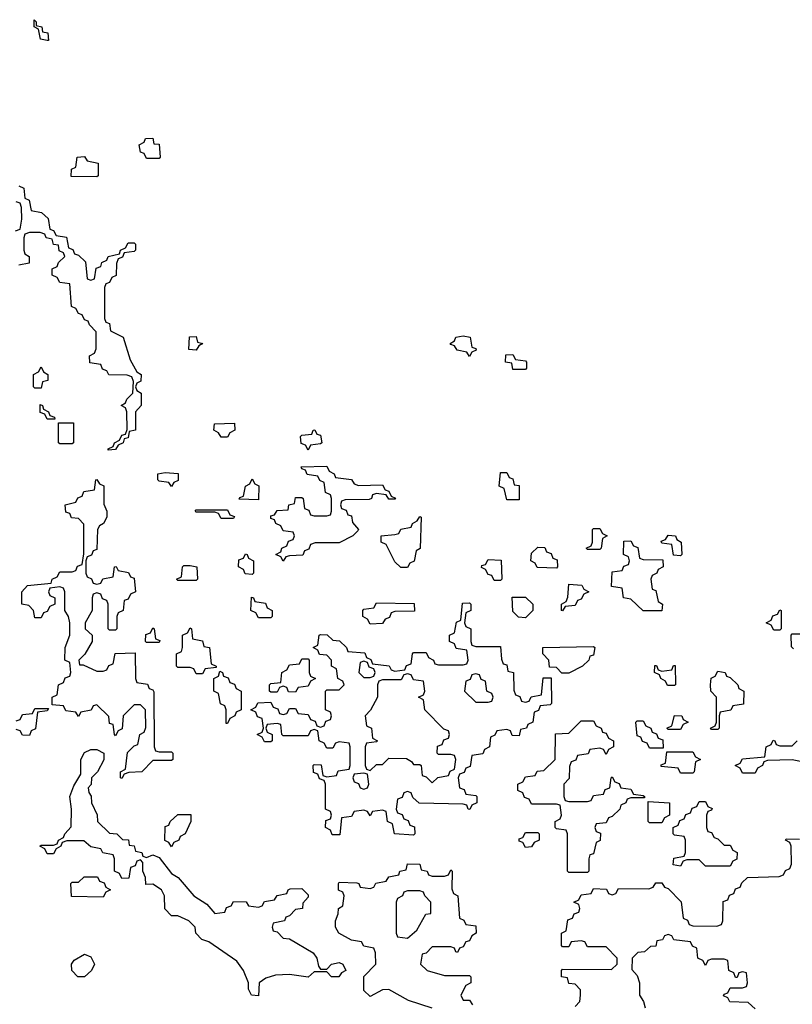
# Model space of a CAD drawing. Header units: inches. Extents: x 2602844 to 2692189, y 936934 to 1026383.
# Tile 17 of 58: x 2646281 to 2648770, y 965661 to 968833. Entities that reach past the tile are written whole.
import ezdxf

# ---------------------------------------------------------------- set-up
doc = ezdxf.new("R2010")
doc.units = ezdxf.units.IN
doc.header["$MEASUREMENT"] = 0
doc.layers.add('C6946', color=7, linetype='Continuous')

msp = doc.modelspace()

# ---------------------------------------------------------------- linework, layer by layer
at = {"layer": 'C6946', "color": 6}
for points in [[(2646370, 968766), (2646348, 968770), (2646342, 968802), (2646328, 968810), (2646327.3, 968832.7), (2646334, 968826), (2646334, 968814), (2646352, 968810), (2646354, 968794), (2646371.3, 968790), (2646374, 968766)], [(2646690, 968386), (2646682, 968402), (2646670, 968406), (2646666, 968430), (2646682, 968438), (2646686, 968450), (2646710, 968450.8), (2646712.7, 968432.7), (2646730, 968431.3), (2646734, 968390), (2646730, 968386)], [(2646530, 968326), (2646447.3, 968327.3), (2646448.4, 968351.6), (2646462, 968358), (2646466, 968390), (2646490, 968392), (2646498, 968378), (2646534, 968370), (2646534, 968330)], [(2646850, 967768), (2646826, 967770), (2646828.4, 967811.6), (2646850, 967812), (2646854, 967794), (2646871.3, 967790), (2646858, 967782)], [(2647730, 967748), (2647722, 967762), (2647690, 967768), (2647682, 967782), (2647670, 967786), (2647668, 967790), (2647682, 967798), (2647686, 967810), (2647710, 967814), (2647732, 967810), (2647738, 967778), (2647750, 967774), (2647752, 967768), (2647738, 967762)], [(2647870, 967706), (2647866, 967726), (2647846, 967730), (2647847.3, 967752.7), (2647870, 967754), (2647878, 967738), (2647910, 967734), (2647914, 967730), (2647914, 967710), (2647910, 967706)], [(2646330, 967646), (2646326, 967650), (2646326, 967690), (2646342, 967698), (2646350, 967714), (2646358, 967698), (2646372, 967690), (2646372, 967670), (2646354, 967666), (2646350, 967646)], [(2646370, 967546), (2646362, 967562), (2646347.3, 967567.3), (2646347.3, 967592.7), (2646354, 967590), (2646358, 967578), (2646374, 967570), (2646378, 967558), (2646392.7, 967552.7), (2646394, 967546), (2646390, 967546)], [(2646410, 967466), (2646406, 967470), (2646406, 967534), (2646454, 967534), (2646454, 967470), (2646450, 967466)], [(2646930, 967488), (2646922, 967502), (2646906, 967510), (2646908.9, 967531.1), (2646972.7, 967532.7), (2646974, 967510), (2646958, 967502), (2646950, 967488)], [(2647210, 967446), (2647202, 967462), (2647187.3, 967467.3), (2647186, 967490), (2647190, 967494), (2647222, 967498), (2647226, 967510), (2647231.6, 967511.6), (2647238, 967498), (2647250, 967494), (2647254, 967470), (2647250, 967466), (2647218, 967462)], [(2647372.7, 967332.7), (2647450, 967334), (2647458, 967318), (2647470, 967314), (2647478, 967298), (2647491.6, 967291.6), (2647490, 967288), (2647470, 967288), (2647462, 967302), (2647430, 967306), (2647418, 967302), (2647414, 967290), (2647407.3, 967287.3), (2647330, 967286), (2647318, 967282), (2647314, 967270), (2647318, 967258), (2647332.7, 967252.7), (2647338, 967238), (2647350, 967234), (2647352.7, 967212.7), (2647372, 967190), (2647370, 967186), (2647354, 967170), (2647310, 967148), (2647232.7, 967147.3), (2647218, 967142), (2647212.7, 967127.3), (2647198, 967122), (2647192.7, 967107.3), (2647150, 967106), (2647138, 967102), (2647130, 967088), (2647122, 967102), (2647106, 967110), (2647122, 967118), (2647126, 967130), (2647142, 967138), (2647147.3, 967152.7), (2647162, 967158), (2647166, 967170), (2647162, 967182), (2647130, 967186), (2647122, 967202), (2647106, 967210), (2647102, 967222), (2647090, 967226), (2647090, 967234), (2647102, 967238), (2647110, 967252), (2647146, 967254), (2647148, 967270), (2647166, 967274), (2647170, 967294), (2647190, 967294), (2647194, 967290), (2647198, 967258), (2647212.7, 967252.7), (2647218, 967238), (2647230, 967234), (2647270, 967234), (2647282, 967238), (2647286, 967250), (2647286, 967290), (2647282, 967302), (2647266, 967310), (2647262, 967342), (2647248, 967348), (2647242, 967362), (2647207.3, 967367.3), (2647202, 967382), (2647190, 967386), (2647187.3, 967392.7), (2647270, 967394), (2647278, 967378), (2647294, 967370), (2647298, 967358), (2647350, 967352), (2647358, 967338)], [(2646770, 967328.7), (2646762, 967342), (2646730, 967346), (2646726, 967350), (2646726, 967370), (2646750, 967374), (2646791.1, 967371.1), (2646791.6, 967348.4), (2646778, 967342)], [(2647850, 967286), (2647842, 967322), (2647826, 967330), (2647830, 967374), (2647850, 967374), (2647858, 967358), (2647870, 967354), (2647874, 967334), (2647890, 967332), (2647890, 967286)], [(2646530, 967014), (2646542, 967018), (2646548.4, 967031.6), (2646582, 967038), (2646586, 967070), (2646591.6, 967071.6), (2646598, 967058), (2646631.6, 967051.6), (2646638, 967038), (2646650, 967034), (2646654, 966990), (2646638, 966982), (2646630, 966966), (2646618, 966962), (2646614, 966930), (2646598, 966922), (2646594, 966910), (2646594, 966870), (2646590, 966866), (2646570, 966866), (2646566, 966870), (2646566, 966950), (2646562, 966962), (2646547.3, 966967.3), (2646542, 966982), (2646530, 966986), (2646518, 966982), (2646514, 966970), (2646514, 966930), (2646492, 966890), (2646492, 966870), (2646514, 966850), (2646514, 966830), (2646491, 966789), (2646472, 966770), (2646474, 966754), (2646486, 966754), (2646530, 966734), (2646550, 966734), (2646562, 966738), (2646568, 966752), (2646582, 966758), (2646588.7, 966791.3), (2646652.7, 966792.7), (2646654, 966710), (2646658, 966698), (2646692.7, 966692.7), (2646698, 966678), (2646710, 966674), (2646712.7, 966667.3), (2646714, 966490), (2646718, 966478), (2646730, 966474), (2646770, 966474), (2646774, 966470), (2646774, 966450), (2646770, 966446), (2646710, 966446), (2646674, 966410), (2646632.7, 966407.3), (2646618, 966402), (2646610, 966388.7), (2646606, 966390), (2646606, 966410), (2646622, 966418), (2646628.4, 966471.6), (2646650, 966494), (2646662, 966498), (2646668, 966530), (2646682, 966538), (2646687.3, 966552.7), (2646686, 966610), (2646670, 966626), (2646650, 966626), (2646614, 966590), (2646611.6, 966548.4), (2646598, 966542), (2646590, 966526), (2646586, 966530), (2646582, 966562), (2646570, 966566), (2646568, 966588), (2646530, 966626), (2646518, 966622), (2646511.6, 966608.4), (2646478, 966602), (2646470, 966588), (2646462, 966602), (2646430, 966606), (2646422, 966622), (2646386, 966626), (2646386, 966650), (2646402, 966658), (2646406, 966690), (2646422, 966698), (2646427.3, 966712.7), (2646442, 966718), (2646446, 966730), (2646442, 966762), (2646426, 966770), (2646428, 966810), (2646442, 966850), (2646442, 966890), (2646438, 966910), (2646426, 966930), (2646426, 966990), (2646422, 967002), (2646410, 967006), (2646378, 967002), (2646374, 966990), (2646378, 966978), (2646394, 966970), (2646394, 966950), (2646378, 966942), (2646370, 966926), (2646358, 966922), (2646350, 966906), (2646330, 966906), (2646326, 966930), (2646310, 966946), (2646288, 966950), (2646288, 966990), (2646306, 967010), (2646382, 967018), (2646386, 967030), (2646402, 967038), (2646410, 967054), (2646450, 967054), (2646462, 967058), (2646467.3, 967072.7), (2646482, 967078), (2646488, 967112), (2646487.3, 967207.3), (2646470, 967226), (2646448.4, 967228.4), (2646442, 967242), (2646430, 967246), (2646428, 967270), (2646462, 967278), (2646468, 967292), (2646482, 967298), (2646487.3, 967312.7), (2646522, 967318), (2646526, 967350), (2646530, 967352), (2646538, 967338), (2646551.6, 967331.6), (2646551.6, 967271.6), (2646562, 967250), (2646562, 967230), (2646550.6, 967209.4), (2646538, 967202), (2646531.3, 967190), (2646530, 967126), (2646518, 967122), (2646512, 967108), (2646498, 967102), (2646494, 967090), (2646494, 967050), (2646498, 967038), (2646512, 967032), (2646518, 967018)], [(2647050, 967286), (2646988, 967288), (2646990, 967294), (2647002, 967298), (2647008, 967330), (2647022, 967338), (2647030, 967354), (2647038, 967338), (2647051.1, 967331.1)], [(2646930, 967226), (2646922, 967242), (2646910, 967246), (2646850, 967246), (2646846, 967250), (2646850, 967254), (2646950, 967254), (2646958, 967238), (2646972.7, 967232.7), (2646970, 967226)], [(2647530, 967068), (2647508.4, 967068.4), (2647490, 967086), (2647462, 967142), (2647446, 967150), (2647446, 967170), (2647490, 967174), (2647502, 967178), (2647508.4, 967191.6), (2647542, 967198), (2647546, 967210), (2647562, 967218), (2647570, 967232), (2647574, 967230), (2647571.1, 967128.9), (2647558, 967122), (2647551.6, 967088.4), (2647538, 967082)], [(2648110, 967126), (2648106, 967130), (2648122, 967138), (2648126, 967150), (2648126, 967190), (2648130, 967194), (2648150, 967194), (2648158, 967178), (2648174, 967170), (2648158, 967162), (2648154, 967130), (2648150, 967126)], [(2648410, 967106), (2648387.3, 967107.3), (2648382, 967142), (2648350, 967146), (2648347.3, 967152.7), (2648362, 967158), (2648370, 967172), (2648394, 967170), (2648398, 967158), (2648412, 967150), (2648414, 967110)], [(2648290, 966928), (2648250, 966966), (2648226, 966970), (2648222, 967002), (2648187.3, 967007.3), (2648190, 967054), (2648222, 967058), (2648227.3, 967072.7), (2648242, 967078), (2648246, 967090), (2648242, 967102), (2648226, 967110), (2648227.3, 967152.7), (2648250, 967154), (2648258, 967138), (2648272.7, 967132.7), (2648278, 967098), (2648290, 967094), (2648352.7, 967092.7), (2648354, 967070), (2648338, 967062), (2648334, 967050), (2648318, 967042), (2648314, 967030), (2648318, 966998), (2648330, 966994), (2648338, 966958), (2648352, 966950), (2648350, 966928)], [(2647030, 967046), (2647007.3, 967047.3), (2647002, 967062), (2646986, 967070), (2646987.3, 967092.7), (2647002, 967098), (2647008.4, 967111.6), (2647014, 967110), (2647018, 967098), (2647034, 967090), (2647034, 967050)], [(2648010, 967066), (2647948.4, 967068.4), (2647942, 967082), (2647928, 967090), (2647930, 967114), (2647950, 967134), (2647972.7, 967132.7), (2647978, 967118), (2647992.7, 967112.7), (2647998, 967098), (2648012.7, 967092.7), (2648014, 967070)], [(2646790, 967026), (2646786, 967030), (2646802, 967038), (2646806, 967070), (2646810, 967074), (2646830, 967074), (2646851.3, 967070), (2646854, 967030), (2646850, 967026)], [(2647810, 967026), (2647802, 967042), (2647790, 967046), (2647782, 967062), (2647768.4, 967068.4), (2647770, 967074), (2647782, 967078), (2647790, 967094), (2647831.6, 967091.6), (2647834, 967030), (2647830, 967026)], [(2648030, 966928), (2648026, 966930), (2648026, 966950), (2648042, 966958), (2648047.3, 966972.7), (2648050, 967014), (2648091.6, 967011.6), (2648098, 966998), (2648114, 966990), (2648098, 966982), (2648090, 966966), (2648078, 966962), (2648070, 966946), (2648038, 966942)], [(2647050, 966906), (2647042, 966922), (2647026, 966930), (2647027.3, 966972.7), (2647034, 966970), (2647038, 966958), (2647072.7, 966952.7), (2647078, 966938), (2647094, 966930), (2647094, 966910), (2647090, 966906)], [(2647750, 966814), (2647830, 966814), (2647832.7, 966772.7), (2647838, 966758), (2647850, 966754), (2647854, 966734), (2647872, 966730), (2647872.7, 966672.7), (2647878, 966658), (2647892, 966652), (2647898, 966638), (2647910, 966634), (2647922, 966638), (2647928.4, 966651.6), (2647962, 966658), (2647967.3, 966712.7), (2647992.7, 966712.7), (2647994, 966630), (2647990, 966626), (2647958, 966622), (2647952.7, 966607.3), (2647938, 966602), (2647934, 966570), (2647918, 966562), (2647914, 966550), (2647894, 966546), (2647890, 966526), (2647867.3, 966527.3), (2647862, 966542), (2647850, 966546), (2647818, 966542), (2647812, 966528), (2647798, 966522), (2647794, 966490), (2647778, 966482), (2647772.7, 966467.3), (2647738, 966462), (2647732.7, 966427.3), (2647718, 966422), (2647712.7, 966407.3), (2647698, 966402), (2647694, 966390), (2647698, 966358), (2647712.7, 966352.7), (2647718, 966338), (2647750, 966334), (2647754, 966330), (2647754, 966310), (2647738, 966302), (2647731.6, 966288.4), (2647726, 966290), (2647722, 966302), (2647710, 966306), (2647568.4, 966308.4), (2647547.3, 966327.3), (2647542, 966342), (2647530, 966346), (2647518, 966342), (2647512.7, 966327.3), (2647498, 966322), (2647494, 966290), (2647498, 966278), (2647512.7, 966272.7), (2647518, 966258), (2647532.7, 966252.7), (2647538, 966238), (2647552.7, 966232.7), (2647554, 966210), (2647550, 966206), (2647488, 966210), (2647482, 966242), (2647466, 966250), (2647462, 966282), (2647450, 966286), (2647418, 966282), (2647410, 966268), (2647402, 966282), (2647390, 966286), (2647358, 966282), (2647350, 966266), (2647318, 966262), (2647312.7, 966207.3), (2647287.3, 966207.3), (2647282, 966222), (2647266, 966230), (2647267.3, 966252.7), (2647282, 966258), (2647286, 966270), (2647282, 966282), (2647266, 966290), (2647266, 966370), (2647262, 966382), (2647247.3, 966387.3), (2647242, 966402), (2647227.3, 966407.3), (2647226, 966430), (2647230, 966434), (2647252.7, 966432.7), (2647258, 966398), (2647270, 966394), (2647302, 966398), (2647307.3, 966412.7), (2647342, 966418), (2647346, 966430), (2647346, 966490), (2647342, 966502), (2647310, 966506), (2647298, 966502), (2647290, 966486), (2647270, 966486), (2647262, 966502), (2647246, 966510), (2647242, 966542), (2647230, 966546), (2647218, 966542), (2647210, 966526), (2647130, 966526), (2647126, 966530), (2647122, 966562), (2647110, 966566), (2647078, 966562), (2647074, 966550), (2647078, 966538), (2647094, 966530), (2647094, 966510), (2647090, 966506), (2647070, 966506), (2647062, 966522), (2647046, 966530), (2647062, 966538), (2647066, 966550), (2647062, 966582), (2647047.3, 966587.3), (2647042, 966602), (2647026, 966610), (2647042, 966618), (2647048.4, 966631.6), (2647090, 966634), (2647098, 966618), (2647112.7, 966612.7), (2647118, 966598), (2647130, 966594), (2647142, 966598), (2647150, 966614), (2647170, 966614), (2647178, 966598), (2647210, 966594), (2647218, 966578), (2647232.7, 966572.7), (2647238, 966558), (2647250, 966554), (2647262, 966558), (2647267.3, 966572.7), (2647282, 966578), (2647286, 966590), (2647282, 966602), (2647266, 966610), (2647266, 966670), (2647270, 966674), (2647310, 966674), (2647326, 966690), (2647322, 966702), (2647306, 966710), (2647302, 966742), (2647286, 966750), (2647286, 966770), (2647270, 966786), (2647247.3, 966787.3), (2647242, 966802), (2647226, 966810), (2647242, 966818), (2647246, 966850), (2647250, 966852), (2647271.6, 966851.6), (2647290, 966834), (2647311.6, 966831.6), (2647334, 966810), (2647338, 966798), (2647392.7, 966792.7), (2647398, 966778), (2647412, 966772), (2647418, 966758), (2647471.6, 966751.6), (2647478, 966738), (2647490, 966734), (2647522, 966738), (2647527.3, 966752.7), (2647542, 966758), (2647546, 966790), (2647550, 966794), (2647590, 966794), (2647598, 966778), (2647614, 966770), (2647618, 966758), (2647630, 966754), (2647710, 966754), (2647722, 966758), (2647726, 966770), (2647722, 966802), (2647687.3, 966807.3), (2647682, 966822), (2647666, 966830), (2647666, 966850), (2647682, 966858), (2647688.4, 966891.6), (2647702, 966898), (2647707.3, 966952.7), (2647730, 966954), (2647734, 966950), (2647734, 966930), (2647718, 966922), (2647714, 966890), (2647718, 966878), (2647734, 966870), (2647734, 966830), (2647738, 966818)], [(2647410, 966886), (2647402, 966902), (2647386, 966910), (2647386, 966930), (2647390, 966934), (2647422, 966938), (2647430, 966954), (2647551.6, 966951.6), (2647552.7, 966927.3), (2647490, 966926), (2647478, 966922), (2647472.7, 966907.3), (2647458, 966902), (2647450, 966888)], [(2647910, 966906), (2647888.4, 966908.4), (2647870, 966926), (2647867.3, 966972.7), (2647910, 966972), (2647934, 966950), (2647934, 966930)], [(2648710, 966866), (2648702, 966882), (2648686, 966890), (2648702, 966898), (2648707.3, 966912.7), (2648722, 966918), (2648730, 966932), (2648734, 966930), (2648734, 966870), (2648730, 966866)], [(2646690, 966826), (2646686, 966830), (2646687.3, 966852.7), (2646702, 966858), (2646710, 966874), (2646714, 966870), (2646718, 966838), (2646732.7, 966832.7), (2646730, 966826)], [(2646850, 966726), (2646842, 966742), (2646830, 966746), (2646790, 966746), (2646786, 966750), (2646786, 966790), (2646802, 966798), (2646806, 966810), (2646806, 966850), (2646822, 966858), (2646830, 966874), (2646834, 966870), (2646838, 966838), (2646870, 966832), (2646874, 966814), (2646892, 966810), (2646898, 966758), (2646914, 966750), (2646914, 966746), (2646878, 966742), (2646870, 966726)], [(2648028, 966728), (2648010, 966746), (2647987.3, 966747.3), (2647986, 966770), (2647966, 966790), (2647966, 966810), (2648130, 966814), (2648134, 966810), (2648130, 966786), (2648118, 966782), (2648114, 966770), (2648094, 966750), (2648050, 966728)], [(2647170, 966666), (2647147.3, 966667.3), (2647142, 966682), (2647130, 966686), (2647118, 966682), (2647110, 966666), (2647090, 966666), (2647086, 966670), (2647086, 966690), (2647090, 966694), (2647122, 966698), (2647126, 966730), (2647142, 966738), (2647150, 966754), (2647182, 966758), (2647190, 966774), (2647210, 966774), (2647214, 966770), (2647214, 966730), (2647218, 966718), (2647234, 966710), (2647218, 966702), (2647210, 966686), (2647178, 966682)], [(2647390, 966766), (2647378, 966762), (2647374, 966730), (2647390, 966714), (2647410, 966714), (2647422, 966718), (2647426, 966730), (2647422, 966742), (2647407.3, 966747.3), (2647402, 966762)], [(2646946, 966566), (2646946, 966610), (2646942, 966622), (2646928.4, 966628.4), (2646922, 966662), (2646906, 966670), (2646906, 966710), (2646922, 966718), (2646926, 966734), (2646934, 966730), (2646938, 966718), (2646952.7, 966712.7), (2646958, 966698), (2646972.7, 966692.7), (2646978, 966678), (2646994, 966670), (2646994, 966610), (2646978, 966602), (2646974, 966590), (2646958, 966582), (2646950, 966566)], [(2647530, 966726), (2647518, 966722), (2647510, 966706), (2647450, 966706), (2647438, 966702), (2647434, 966690), (2647434, 966650), (2647411.6, 966608.4), (2647394, 966590), (2647398, 966558), (2647414, 966550), (2647418, 966518), (2647434, 966510), (2647430, 966506), (2647398, 966502), (2647394, 966490), (2647394, 966430), (2647398, 966418), (2647410, 966414), (2647430, 966434), (2647450, 966434), (2647470, 966454), (2647527.3, 966452.7), (2647543.6, 966443.6), (2647550, 966434), (2647570, 966434), (2647574, 966430), (2647578, 966398), (2647590, 966394), (2647610, 966374), (2647628.4, 966391.6), (2647662, 966398), (2647668, 966412), (2647682, 966418), (2647686, 966450), (2647682, 966462), (2647670, 966466), (2647630, 966466), (2647626, 966470), (2647627.3, 966492.7), (2647642, 966498), (2647647.3, 966512.7), (2647662, 966518), (2647666, 966530), (2647662, 966542), (2647647.3, 966547.3), (2647586, 966610), (2647582, 966642), (2647566, 966650), (2647582, 966658), (2647586, 966670), (2647582, 966702), (2647550, 966706), (2647542, 966722)], [(2647750, 966726), (2647738, 966722), (2647732.7, 966707.3), (2647718, 966702), (2647714, 966670), (2647750, 966634), (2647790, 966634), (2647802, 966638), (2647806, 966650), (2647802, 966662), (2647786, 966670), (2647782, 966702), (2647767.3, 966707.3), (2647762, 966722)], [(2648390, 966688), (2648368.4, 966688.4), (2648362, 966702), (2648346, 966710), (2648342, 966722), (2648326, 966730), (2648327.3, 966752.7), (2648332.7, 966752.7), (2648338, 966738), (2648350, 966734), (2648382, 966738), (2648387.3, 966752.7), (2648392.7, 966752.7), (2648394, 966690)], [(2648510, 966546), (2648506, 966550), (2648522, 966558), (2648526, 966570), (2648526, 966650), (2648508, 966670), (2648506, 966690), (2648508.4, 966711.6), (2648522, 966718), (2648530, 966734), (2648554, 966730), (2648558, 966718), (2648570, 966714), (2648594, 966690), (2648598, 966678), (2648614, 966670), (2648612.7, 966627.3), (2648578, 966622), (2648571.6, 966608.4), (2648538, 966602), (2648534, 966590), (2648534, 966550), (2648530, 966546)], [(2648170, 966466), (2648162, 966482), (2648150, 966486), (2648118, 966482), (2648112.7, 966467.3), (2648078, 966462), (2648072.7, 966447.3), (2648058, 966442), (2648052.7, 966427.3), (2648051.6, 966388.4), (2648034, 966370), (2648034, 966330), (2648038, 966318), (2648050, 966314), (2648110, 966314), (2648122, 966318), (2648130, 966334), (2648162, 966338), (2648167.3, 966352.7), (2648182, 966358), (2648186, 966390), (2648190, 966394), (2648198, 966378), (2648212.7, 966372.7), (2648218, 966358), (2648250, 966354), (2648258, 966338), (2648290, 966334), (2648294, 966330), (2648294, 966326), (2648250, 966326), (2648238, 966322), (2648234, 966310), (2648218, 966302), (2648214, 966290), (2648190, 966266), (2648178, 966262), (2648170, 966246), (2648138, 966242), (2648134, 966230), (2648138, 966218), (2648152, 966212), (2648151.1, 966188.9), (2648138, 966182), (2648130, 966146), (2648118, 966142), (2648114, 966130), (2648114, 966090), (2648110, 966086), (2648050, 966086), (2648046, 966090), (2648046, 966210), (2648042, 966222), (2648010, 966226), (2648006, 966230), (2648006, 966250), (2648022, 966258), (2648026, 966270), (2648022, 966302), (2648010, 966306), (2647930, 966306), (2647922, 966322), (2647907.3, 966327.3), (2647902, 966342), (2647886, 966350), (2647886, 966370), (2647902, 966378), (2647910, 966394), (2647942, 966398), (2647948.4, 966411.6), (2647970, 966414), (2648006, 966450), (2648007.3, 966532.7), (2648050, 966534), (2648090, 966574), (2648130, 966574), (2648138, 966558), (2648154, 966550), (2648158, 966538), (2648170, 966534), (2648178, 966518), (2648194, 966510), (2648194, 966490), (2648178, 966482)], [(2648310, 966486), (2648302, 966502), (2648287.3, 966507.3), (2648282, 966522), (2648270, 966526), (2648266, 966570), (2648270, 966574), (2648290, 966574), (2648298, 966558), (2648314, 966550), (2648318, 966538), (2648332.7, 966532.7), (2648338, 966518), (2648352.7, 966512.7), (2648354, 966486), (2648350, 966486)], [(2648370, 966546), (2648366, 966550), (2648382, 966558), (2648390, 966591.3), (2648414, 966590), (2648418, 966578), (2648434, 966570), (2648418, 966562), (2648410, 966546)], [(2646690, 966134), (2646710, 966142), (2646730, 966134), (2646770, 966082), (2646792, 966070), (2646842, 966010), (2646883.6, 965983.6), (2646910, 965954), (2646942, 965958), (2646947.3, 965972.7), (2646962, 965978), (2646970, 965992), (2647011.1, 965991.1), (2647018, 965978), (2647050, 965974), (2647062, 965978), (2647070, 965992), (2647102, 965998), (2647110, 966012), (2647142, 966018), (2647146, 966030), (2647152.7, 966032.7), (2647190, 966034), (2647210, 966014), (2647210, 966006), (2647192.7, 965987.3), (2647192, 965970), (2647170, 965966), (2647150, 965946), (2647138, 965942), (2647134, 965930), (2647098, 965922), (2647094, 965910), (2647098, 965898), (2647110, 965894), (2647130, 965874), (2647150, 965872), (2647226.8, 965826.8), (2647238, 965810), (2647243.6, 965783.6), (2647250, 965774), (2647270, 965774), (2647286, 965790), (2647310, 965796), (2647322, 965790), (2647331.3, 965770), (2647318, 965762), (2647309.1, 965749.1), (2647286, 965750), (2647270, 965766), (2647230, 965766), (2647210, 965748), (2647150, 965757.2), (2647104.9, 965755.1), (2647074.4, 965745.6), (2647052, 965730), (2647050, 965688), (2647028, 965690), (2647018, 965710), (2647018, 965730), (2647002, 965770), (2646980.2, 965800.2), (2646890, 965862), (2646868, 965870), (2646848, 965890), (2646846, 965910), (2646826, 965930), (2646790, 965946), (2646770, 965946), (2646748.9, 965968.9), (2646748, 966010), (2646738, 966030), (2646710, 966048), (2646687.3, 966047.3), (2646686, 966070), (2646678, 966090), (2646678, 966118), (2646670, 966126), (2646658, 966122), (2646652.7, 966107.3), (2646638, 966102), (2646632.7, 966067.3), (2646610, 966066), (2646602, 966082), (2646586, 966090), (2646586, 966130), (2646582, 966142), (2646548.4, 966148.4), (2646542, 966162), (2646510, 966168), (2646487.3, 966187.3), (2646432.7, 966187.3), (2646418, 966182), (2646414, 966170), (2646398, 966162), (2646390, 966146), (2646370, 966146), (2646362, 966162), (2646346, 966170), (2646350, 966174), (2646390, 966174), (2646402, 966178), (2646406, 966190), (2646422, 966198), (2646426, 966210), (2646447.3, 966232.7), (2646448, 966290), (2646442, 966330), (2646455.3, 966364.7), (2646478, 966402), (2646478, 966450), (2646490, 966472), (2646510, 966482), (2646530, 966482), (2646552, 966470), (2646551.6, 966448.4), (2646532, 966410), (2646512, 966390), (2646511.1, 966368.9), (2646502, 966358), (2646503.6, 966343.6), (2646511.1, 966331.1), (2646512, 966310), (2646531.1, 966271.1), (2646532, 966250), (2646570, 966212), (2646594, 966210), (2646612, 966192), (2646631, 966191), (2646634, 966174), (2646650, 966172), (2646654, 966154), (2646674, 966150), (2646678, 966138)], [(2648410, 966406), (2648402, 966422), (2648347.3, 966427.3), (2648347.3, 966432.7), (2648362, 966438), (2648366, 966474), (2648450, 966474), (2648458, 966458), (2648474, 966450), (2648458, 966442), (2648454, 966410), (2648450, 966406)], [(2647390, 966406), (2647358, 966402), (2647354, 966390), (2647358, 966378), (2647372.7, 966372.7), (2647378, 966358), (2647390, 966354), (2647402, 966358), (2647406, 966370), (2647402, 966402)], [(2648310, 966246), (2648306, 966250), (2648306, 966314), (2648374, 966310), (2648374, 966270), (2648358, 966262), (2648350, 966246)], [(2648550, 966174), (2648570, 966174), (2648578, 966158), (2648592, 966150), (2648591.6, 966128.4), (2648578, 966122), (2648570, 966106), (2648490, 966106), (2648470, 966126), (2648430, 966126), (2648418, 966122), (2648410, 966106), (2648386, 966110), (2648388, 966132), (2648422, 966138), (2648426, 966150), (2648426, 966190), (2648422, 966202), (2648390, 966206), (2648386, 966210), (2648386, 966230), (2648402, 966238), (2648407.3, 966252.7), (2648422, 966258), (2648427.3, 966272.7), (2648442, 966278), (2648447.3, 966292.7), (2648462, 966298), (2648470, 966314), (2648490, 966314), (2648498, 966298), (2648511.6, 966291.6), (2648510, 966286), (2648498, 966282), (2648494, 966270), (2648494, 966230), (2648498, 966218), (2648510, 966214), (2648518, 966198), (2648530, 966194)], [(2646770, 966168), (2646762, 966182), (2646748.7, 966188.7), (2646750, 966234), (2646762, 966238), (2646766, 966250), (2646790, 966272), (2646832.7, 966272.7), (2646832, 966250), (2646814, 966210), (2646798, 966202), (2646794, 966190), (2646778, 966182)], [(2647910, 966166), (2647902, 966182), (2647890, 966186), (2647890, 966194), (2647902, 966198), (2647910, 966214), (2647950, 966214), (2647954, 966210), (2647954, 966190), (2647938, 966182), (2647930, 966168)], [(2646550, 966006), (2646448.4, 966008.4), (2646446, 966050), (2646450, 966054), (2646470, 966054), (2646488.4, 966071.6), (2646531.6, 966071.6), (2646538, 966058), (2646552.7, 966052.7), (2646558, 966038), (2646574, 966030), (2646558, 966022)], [(2647570, 966026), (2647530, 966026), (2647518, 966022), (2647514, 966010), (2647498, 966002), (2647494, 965990), (2647494, 965890), (2647498, 965878), (2647530, 965874), (2647560.4, 965899.6), (2647588.9, 965951.1), (2647606, 965954), (2647606, 965990), (2647586, 966010), (2647582, 966022)], [(2646490, 965749), (2646468, 965750), (2646448.7, 965770), (2646448, 965790), (2646456.4, 965803.6), (2646490, 965822), (2646510, 965814), (2646522, 965790), (2646512, 965770)]]:
    msp.add_lwpolyline(points, close=True, dxfattribs=at)
for points in [[(2646278, 968298), (2646294, 968290), (2646298, 968258), (2646311.6, 968251.6), (2646318, 968218), (2646351.6, 968211.6), (2646372.7, 968192.7), (2646378, 968158), (2646390, 968154), (2646398, 968138), (2646432, 968132), (2646438, 968098), (2646452.7, 968092.7), (2646458, 968078), (2646470, 968074), (2646492.7, 968052.7), (2646498, 967998), (2646510, 967994), (2646522, 967998), (2646527.3, 968032.7), (2646542, 968038), (2646546, 968050), (2646562, 968058), (2646566, 968070), (2646602, 968078), (2646606, 968090), (2646622, 968098), (2646630, 968114), (2646650, 968114), (2646654, 968110), (2646654, 968090), (2646650, 968086), (2646618, 968082), (2646612, 968068), (2646598, 968062), (2646592.7, 968047.3), (2646591.6, 968008.4), (2646578, 968002), (2646570, 967986), (2646558, 967982), (2646554, 967970), (2646554, 967870), (2646558, 967858), (2646570, 967854), (2646574, 967830), (2646614, 967810), (2646636.9, 967736.9), (2646658, 967698), (2646672, 967690), (2646671.6, 967668.4), (2646658, 967662), (2646654, 967650), (2646658, 967638), (2646672, 967630), (2646672, 967590), (2646654, 967570), (2646654, 967510), (2646634, 967506), (2646630, 967486), (2646618, 967482), (2646614, 967470), (2646598, 967462), (2646590, 967448), (2646566, 967446), (2646566, 967450), (2646582, 967458), (2646586, 967470), (2646602, 967478), (2646610, 967494), (2646622, 967498), (2646627.3, 967512.7), (2646626, 967570), (2646622, 967582), (2646608, 967590), (2646622, 967598), (2646626, 967610), (2646646, 967630), (2646647.3, 967667.3), (2646642, 967682), (2646627.3, 967687.3), (2646568.4, 967688.4), (2646562, 967702), (2646547.3, 967707.3), (2646542, 967722), (2646507.3, 967727.3), (2646506, 967750), (2646522, 967758), (2646527.3, 967772.7), (2646527.3, 967827.3), (2646506, 967850), (2646502, 967862), (2646490, 967866), (2646482, 967882), (2646470, 967886), (2646462, 967902), (2646448.4, 967908.4), (2646442, 967982), (2646410, 967986), (2646402, 968002), (2646386, 968010), (2646386, 968030), (2646402, 968038), (2646406, 968050), (2646426, 968070), (2646422, 968082), (2646408.4, 968088.4), (2646406, 968106), (2646390, 968108), (2646386, 968126), (2646366, 968130), (2646362, 968142), (2646347.3, 968147.3), (2646312.7, 968147.3), (2646298, 968142), (2646294, 968130), (2646294, 968090), (2646298, 968078), (2646312, 968070), (2646311.6, 968048.4), (2646278, 968042)], [(2646267.3, 968152.7), (2646282, 968158), (2646288, 968190), (2646287.3, 968227.3), (2646282, 968242), (2646270, 968246)], [(2648774, 966806), (2648767.3, 966812.7), (2648766, 966850), (2648770, 966854), (2648850, 966854)], [(2646270, 966574), (2646282, 966578), (2646290, 966594), (2646322, 966598), (2646330, 966614), (2646374, 966614), (2646370, 966606), (2646338, 966602), (2646332, 966548), (2646318, 966542), (2646312.7, 966527.3), (2646290, 966528), (2646282, 966542), (2646270, 966546)], [(2648802, 966442), (2648770, 966448), (2648690, 966446), (2648678, 966442), (2648674, 966430), (2648658, 966422), (2648650, 966406), (2648610, 966406), (2648602, 966422), (2648586, 966430), (2648602, 966438), (2648610, 966452), (2648682, 966458), (2648686, 966490), (2648702, 966498), (2648708.4, 966511.6), (2648714, 966510), (2648718, 966498), (2648730, 966494), (2648770, 966494), (2648786, 966510)], [(2648070, 965654), (2648086, 965670), (2648088, 965690), (2648087.3, 965707.3), (2648070, 965726), (2648050, 965728), (2648046, 965746), (2648026, 965750), (2648026, 965770), (2648030, 965774), (2648187.3, 965772.7), (2648206, 965790), (2648206, 965810), (2648170, 965846), (2648110, 965846), (2648102, 965862), (2648090, 965866), (2648058, 965862), (2648050, 965846), (2648030, 965846), (2648026, 965850), (2648026, 965890), (2648042, 965898), (2648047.3, 965932.7), (2648062, 965938), (2648067.3, 965952.7), (2648082, 965958), (2648086, 965970), (2648082, 965982), (2648066, 965990), (2648082, 965998), (2648090, 966014), (2648122, 966018), (2648130, 966034), (2648171.6, 966031.6), (2648178, 966018), (2648190, 966014), (2648202, 966018), (2648210, 966034), (2648307.3, 966032.7), (2648322, 966038), (2648330, 966052), (2648350, 966052), (2648358, 966038), (2648370, 966034), (2648411.6, 965991.6), (2648418, 965938), (2648432, 965932), (2648438, 965918), (2648450, 965914), (2648527.3, 965912.7), (2648542, 965918), (2648546, 965930), (2648547.3, 965992.7), (2648562, 965998), (2648567.3, 966012.7), (2648582, 966018), (2648587.3, 966032.7), (2648602, 966038), (2648607.3, 966052.7), (2648626, 966070), (2648727.3, 966072.7), (2648742, 966078), (2648748, 966092), (2648762, 966098), (2648767.3, 966112.7), (2648766, 966170), (2648762, 966182), (2648748, 966190), (2648750, 966194), (2648792.7, 966192.7)], [(2647610, 965648.7), (2647533.6, 965673.6), (2647470, 965708.7), (2647450, 965708), (2647410, 965686), (2647390, 965706), (2647389.2, 965750.8), (2647428, 965790), (2647427.3, 965827.3), (2647422, 965842), (2647390, 965848), (2647382, 965862), (2647350, 965868), (2647308.7, 965890), (2647298, 965910), (2647298, 965930), (2647307.3, 965952.7), (2647308, 965970), (2647322, 965978), (2647326, 966010), (2647322, 966022), (2647308.4, 966028.4), (2647308, 966050), (2647310, 966054), (2647367.3, 966052.7), (2647374, 966050), (2647378, 966038), (2647410, 966034), (2647422, 966038), (2647428.4, 966051.6), (2647462, 966058), (2647470, 966072), (2647502, 966078), (2647506, 966090), (2647526, 966094), (2647530, 966114), (2647570, 966112), (2647574, 966094), (2647594, 966090), (2647598, 966078), (2647610, 966074), (2647650, 966074), (2647662, 966078), (2647670, 966094), (2647674, 966090), (2647672.7, 966032.7), (2647678, 966018), (2647692, 966010), (2647698, 965938), (2647712, 965932), (2647718, 965918), (2647750, 965914), (2647752, 965890), (2647738, 965882), (2647730, 965866), (2647718, 965862), (2647710, 965846), (2647698, 965842), (2647691.6, 965828.4), (2647686, 965830), (2647682, 965842), (2647670, 965846), (2647610, 965846), (2647590, 965826), (2647578, 965822), (2647572, 965790), (2647594, 965770), (2647650, 965754), (2647730, 965754), (2647734, 965750), (2647734, 965730), (2647718, 965722), (2647702, 965690), (2647710, 965674), (2647730, 965674), (2647739.6, 965659.6)], [(2648650, 965646), (2648627.3, 965667.3), (2648569, 965669), (2648562, 965682), (2648548.4, 965688.4), (2648550, 965694), (2648562, 965698), (2648570, 965714), (2648610, 965714), (2648622, 965718), (2648626, 965730), (2648622, 965762), (2648610, 965766), (2648598, 965762), (2648592.7, 965747.3), (2648587.3, 965747.3), (2648582, 965762), (2648566, 965770), (2648562, 965802), (2648550, 965806), (2648510, 965806), (2648498, 965802), (2648490, 965786), (2648482, 965802), (2648466, 965810), (2648462, 965842), (2648448, 965848), (2648442, 965862), (2648388.4, 965868.4), (2648382, 965882), (2648370, 965886), (2648358, 965882), (2648351.6, 965868.4), (2648334, 965866), (2648330, 965848), (2648312.7, 965847.3), (2648294, 965830), (2648272, 965828), (2648254, 965810), (2648252.7, 965772.7), (2648270, 965754), (2648278, 965730), (2648278, 965690), (2648291, 965670), (2648296, 965650)]]:
    msp.add_lwpolyline(points, dxfattribs=at)

doc.saveas('drawing.dxf')
